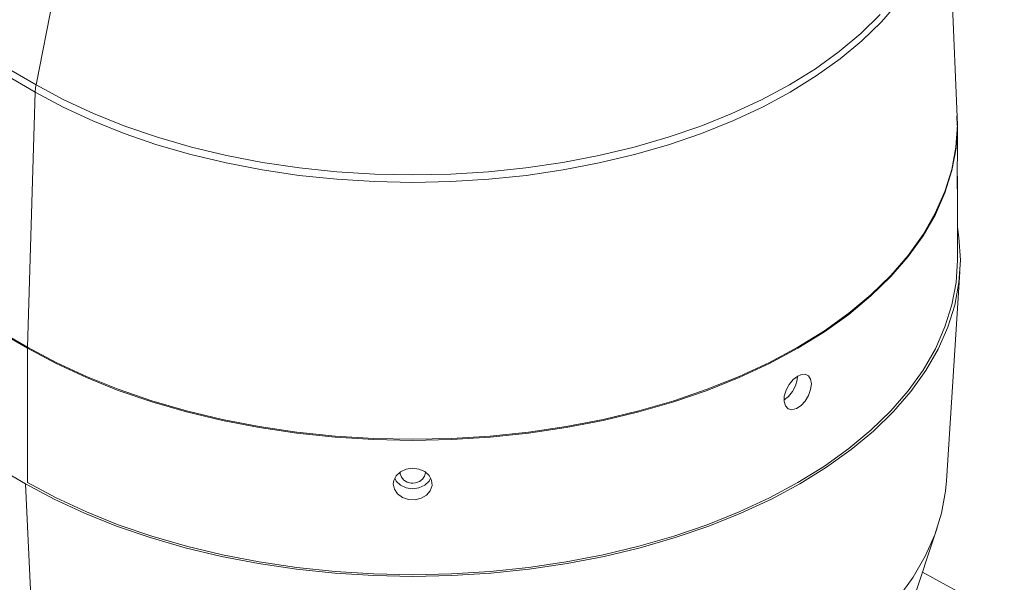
# Model space of a CAD drawing. Extents: x 13 to 426, y 6 to 274.
# Tile 25 of 40: x 106 to 132, y 149 to 164. Entities that reach past the tile are written whole.
import ezdxf

# ---------------------------------------------------------------- set-up
doc = ezdxf.new("R2010")
doc.units = 0
doc.header["$MEASUREMENT"] = 0

msp = doc.modelspace()

# ---------------------------------------------------------------- linework, layer by layer
at = {"color": 7, "linetype": 'Continuous', "lineweight": 15}
for p, q in [((130.711, 161.495), (130.431, 168.045)), ((107.419, 166.403), (106.612, 162.336)), ((104.026, 163.829), (106.612, 162.336)), ((106.59, 162.144), (104.003, 163.637)), ((106.59, 162.144), (106.391, 155.475)), ((130.71, 161.271), (130.703, 161.527)), ((130.716, 160.534), (130.716, 161.262)), ((130.716, 157.753), (130.716, 159.71)), ((130.433, 151.983), (130.784, 157.446)), ((103.805, 156.968), (106.391, 155.475)), ((106.391, 155.446), (103.805, 156.939)), ((106.391, 151.936), (106.391, 155.446)), ((103.75, 153.398), (106.336, 151.905)), ((106.585, 146.577), (106.336, 151.905)), ((129.06, 147.373), (130.189, 150.754)), ((152.845, 137.047), (129.801, 149.593))]:
    msp.add_line(p, q, dxfattribs=at)
at = {"color": 7, "linetype": 'Continuous', "lineweight": 15, "flags": 128}
for points in [[(129.173, 164.497), (128.727, 163.982), (128.218, 163.487), (127.649, 163.014), (127.024, 162.566), (126.344, 162.144), (125.614, 161.752), (124.838, 161.391), (124.019, 161.063), (123.161, 160.769), (122.27, 160.511), (121.348, 160.291), (120.402, 160.109), (119.436, 159.967), (118.455, 159.865), (117.463, 159.803), (116.467, 159.783), (115.47, 159.803), (114.479, 159.865), (113.498, 159.967), (112.531, 160.109), (111.585, 160.291), (110.664, 160.511), (109.772, 160.769), (108.915, 161.063), (108.096, 161.391), (107.319, 161.752), (106.59, 162.144)], [(106.612, 162.336), (107.34, 161.945), (108.115, 161.584), (108.932, 161.257), (109.788, 160.964), (110.677, 160.707), (111.596, 160.487), (112.54, 160.306), (113.504, 160.163), (114.483, 160.062), (115.473, 160), (116.467, 159.98), (117.461, 160), (118.45, 160.062), (119.429, 160.163), (120.393, 160.306), (121.337, 160.487), (122.256, 160.707), (123.146, 160.964), (124.002, 161.257), (124.819, 161.584), (125.593, 161.945), (126.322, 162.336), (127, 162.756), (127.624, 163.204), (128.191, 163.675), (128.699, 164.169)], [(106.612, 162.336), (106.607, 162.311), (106.603, 162.287), (106.6, 162.263), (106.597, 162.239), (106.594, 162.215), (106.592, 162.191), (106.591, 162.168), (106.59, 162.144)], [(106.391, 155.475), (107.136, 155.075), (107.928, 154.706), (108.763, 154.372), (109.638, 154.072), (110.548, 153.809), (111.487, 153.584), (112.453, 153.399), (113.438, 153.254), (114.439, 153.149), (115.45, 153.087), (116.467, 153.066), (117.483, 153.087), (118.495, 153.149), (119.496, 153.254), (120.481, 153.399), (121.446, 153.584), (122.386, 153.809), (123.296, 154.072), (124.17, 154.372), (125.006, 154.706), (125.798, 155.075), (126.542, 155.475), (127.235, 155.905), (127.874, 156.362), (128.454, 156.844), (128.973, 157.349), (129.428, 157.874), (129.817, 158.417), (130.138, 158.974), (130.39, 159.543), (130.571, 160.121), (130.679, 160.705), (130.716, 161.291), (130.711, 161.495)], [(130.716, 161.27), (130.716, 161.262), (130.68, 160.676), (130.571, 160.092), (130.391, 159.514), (130.139, 158.945), (129.818, 158.388), (129.429, 157.845), (128.973, 157.32), (128.454, 156.815), (127.874, 156.333), (127.236, 155.876), (126.543, 155.446), (125.798, 155.046), (125.006, 154.677), (124.171, 154.342), (123.296, 154.043), (122.386, 153.78), (121.447, 153.555), (120.481, 153.37), (119.496, 153.224), (118.495, 153.12), (117.483, 153.057), (116.467, 153.036), (115.45, 153.057), (114.439, 153.12), (113.438, 153.224), (112.452, 153.37), (111.487, 153.555), (110.547, 153.78), (109.638, 154.043), (108.763, 154.342), (107.928, 154.677), (107.135, 155.046), (106.391, 155.446)], [(130.716, 160.534), (130.716, 160.532), (130.715, 160.41), (130.713, 160.256), (130.71, 160.086), (130.708, 159.92), (130.707, 159.826)], [(130.707, 159.826), (130.708, 159.706), (130.711, 159.632), (130.714, 159.612), (130.716, 159.651), (130.716, 159.741), (130.715, 159.875), (130.712, 160.036), (130.71, 160.121)], [(130.716, 158.61), (130.757, 158.343), (130.793, 157.753), (130.757, 157.163), (130.648, 156.576), (130.466, 155.995), (130.213, 155.423), (129.89, 154.863), (129.499, 154.317), (129.041, 153.789), (128.519, 153.281), (127.936, 152.796), (127.294, 152.337), (126.597, 151.905), (125.849, 151.502), (125.052, 151.132), (124.212, 150.795), (123.333, 150.494), (122.418, 150.23), (121.474, 150.004), (120.503, 149.817), (119.512, 149.671), (118.506, 149.566), (117.489, 149.503), (116.467, 149.482), (115.445, 149.503), (114.428, 149.566), (113.422, 149.671), (112.431, 149.817), (111.46, 150.004), (110.515, 150.23), (109.601, 150.494), (108.721, 150.795), (107.881, 151.132), (107.085, 151.502), (106.336, 151.905)], [(130.716, 157.751), (130.68, 157.164), (130.571, 156.58), (130.391, 156.003), (130.139, 155.434), (129.818, 154.876), (129.429, 154.334), (128.973, 153.809), (128.454, 153.304), (127.874, 152.821), (127.236, 152.364), (126.543, 151.934), (125.798, 151.534), (125.006, 151.166), (124.171, 150.831), (123.296, 150.531), (122.386, 150.268), (121.447, 150.044), (120.481, 149.858), (119.496, 149.713), (118.495, 149.609), (117.483, 149.546), (116.467, 149.525), (115.45, 149.546), (114.439, 149.609), (113.438, 149.713), (112.452, 149.858), (111.487, 150.044), (110.547, 150.268), (109.638, 150.531), (108.763, 150.831), (107.928, 151.166), (107.135, 151.534), (106.391, 151.934)], [(106.391, 155.446), (106.391, 155.449), (106.391, 155.453), (106.391, 155.457), (106.391, 155.46), (106.391, 155.464), (106.391, 155.468), (106.391, 155.471), (106.391, 155.475)], [(126.543, 154.718), (126.423, 154.626), (126.316, 154.499), (126.234, 154.35), (126.186, 154.195), (126.18, 154.053), (126.215, 153.938), (126.287, 153.864), (126.387, 153.84), (126.505, 153.869), (126.625, 153.947), (126.734, 154.066), (126.821, 154.212), (126.877, 154.369), (126.895, 154.518), (126.875, 154.642), (126.817, 154.728), (126.729, 154.766), (126.618, 154.752), (126.543, 154.718)], [(126.531, 154.713), (126.527, 154.621), (126.481, 154.465), (126.402, 154.314), (126.298, 154.185), (126.182, 154.095)], [(115.959, 151.899), (115.987, 151.761), (116.07, 151.638), (116.197, 151.543), (116.355, 151.489), (116.526, 151.482), (116.689, 151.522), (116.828, 151.604), (116.926, 151.72), (116.972, 151.855), (116.961, 151.994), (116.895, 152.121), (116.78, 152.222), (116.63, 152.287), (116.462, 152.308), (116.294, 152.284), (116.146, 152.217), (116.034, 152.114), (115.97, 151.986), (115.959, 151.899)], [(116.935, 152.045), (116.895, 151.968), (116.78, 151.863), (116.63, 151.795), (116.462, 151.772), (116.294, 151.798), (116.146, 151.868), (116.034, 151.974), (115.999, 152.045)], [(116.467, 151.917), (116.429, 151.919), (116.322, 151.945), (116.232, 151.998), (116.169, 152.073), (116.139, 152.161), (116.141, 152.189)], [(116.797, 152.189), (116.778, 152.1), (116.725, 152.02), (116.642, 151.959), (116.539, 151.924), (116.467, 151.917)], [(130.433, 151.983), (130.407, 151.706), (130.3, 151.134), (130.123, 150.567), (129.876, 150.009), (129.561, 149.463), (129.179, 148.93)]]:
    msp.add_lwpolyline(points, dxfattribs=at)

doc.saveas('drawing.dxf')
